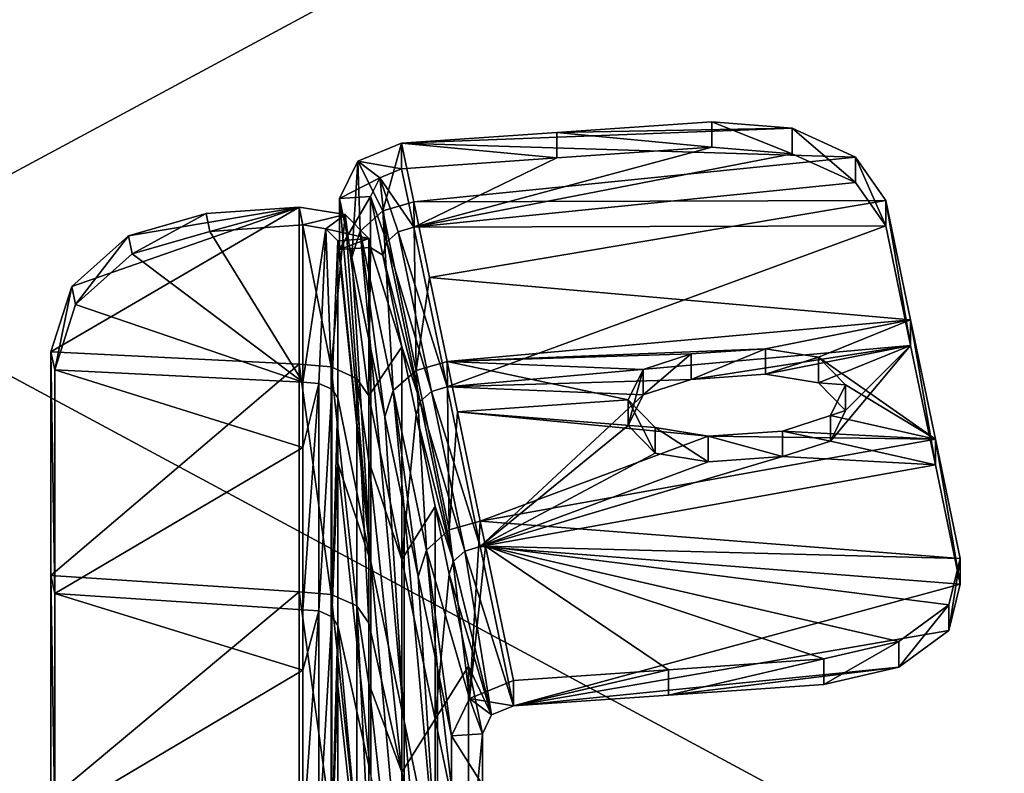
# Model space of a CAD drawing. Extents: x -1633 to 62, y -535 to 375.
# Tile 167 of 256: x -149 to -117, y -196 to -172. Entities that reach past the tile are written whole.
import ezdxf

# ---------------------------------------------------------------- set-up
doc = ezdxf.new("R2010")
doc.units = 0
doc.header["$LTSCALE"] = 33.374815
for name, color, linetype in [('409', 7, 'CONTINUOUS'), ('876', 7, 'CONTINUOUS'), ('877', 7, 'CONTINUOUS'), ('882', 7, 'CONTINUOUS'), ('883', 7, 'CONTINUOUS'), ('896', 7, 'CONTINUOUS'), ('897', 7, 'CONTINUOUS'), ('898', 7, 'CONTINUOUS'), ('899', 7, 'CONTINUOUS'), ('910', 7, 'CONTINUOUS'), ('911', 7, 'CONTINUOUS'), ('912', 7, 'CONTINUOUS'), ('913', 7, 'CONTINUOUS'), ('918', 7, 'CONTINUOUS'), ('920', 7, 'CONTINUOUS'), ('925', 7, 'CONTINUOUS'), ('930', 7, 'CONTINUOUS'), ('931', 7, 'CONTINUOUS'), ('953', 7, 'CONTINUOUS'), ('954', 7, 'CONTINUOUS'), ('958', 7, 'CONTINUOUS'), ('959', 7, 'CONTINUOUS'), ('960', 7, 'CONTINUOUS'), ('962', 7, 'CONTINUOUS'), ('963', 7, 'CONTINUOUS'), ('964', 7, 'CONTINUOUS'), ('989', 7, 'CONTINUOUS'), ('990', 7, 'CONTINUOUS'), ('991', 7, 'CONTINUOUS')]:
    doc.layers.add(name, color=color, linetype=linetype)

msp = doc.modelspace()

# ---------------------------------------------------------------- linework, layer by layer
at = {"layer": '409', "color": 7, "linetype": 'CONTINUOUS'}
for points in [[(-193.658, -159.099, 159.099), (-193.658, -200.476, 102.148), (-116.773, -159.099, 159.099), (-193.658, -159.099, 159.099)], [(-116.773, -159.099, 159.099), (-193.658, -200.476, 102.148), (-116.773, -200.476, 102.148), (-116.773, -159.099, 159.099)], [(-193.658, -200.476, -102.148), (-193.658, -159.099, -159.099), (-116.773, -200.476, -102.148), (-193.658, -200.476, -102.148)], [(-116.773, -200.476, -102.148), (-193.658, -159.099, -159.099), (-116.773, -159.099, -159.099), (-116.773, -200.476, -102.148)]]:
    msp.add_3dface(points, dxfattribs=at)
at = {"layer": '876', "color": 7, "linetype": 'CONTINUOUS'}
for points in [[(-122.177, -176.013, 140.284), (-136.703, -175.568, 140.914), (-124.212, -175.092, 141.589), (-122.177, -176.013, 140.284)], [(-124.212, -175.092, 141.589), (-136.703, -175.568, 140.914), (-131.739, -175.224, 141.402), (-124.212, -175.092, 141.589)], [(-126.774, -174.88, 141.889), (-124.212, -175.092, 141.589), (-131.739, -175.224, 141.402), (-126.774, -174.88, 141.889)], [(-136.313, -177.443, 138.26), (-136.703, -175.568, 140.914), (-122.177, -176.013, 140.284), (-136.313, -177.443, 138.26)], [(-121.214, -177.399, 138.322), (-136.313, -177.443, 138.26), (-122.177, -176.013, 140.284), (-121.214, -177.399, 138.322)], [(-135.808, -179.864, 134.832), (-136.313, -177.443, 138.26), (-121.214, -177.399, 138.322), (-135.808, -179.864, 134.832)], [(-120.418, -181.218, 132.915), (-135.808, -179.864, 134.832), (-121.214, -177.399, 138.322), (-120.418, -181.218, 132.915)], [(-135.249, -182.547, 131.033), (-135.808, -179.864, 134.832), (-120.418, -181.218, 132.915), (-135.249, -182.547, 131.033)], [(-135.249, -182.547, 131.033), (-120.418, -181.218, 132.915), (-125.061, -182.14, 131.609), (-135.249, -182.547, 131.033)], [(-125.061, -182.14, 131.609), (-120.418, -181.218, 132.915), (-123.366, -182.414, 131.221), (-125.061, -182.14, 131.609)], [(-120.418, -181.218, 132.915), (-119.623, -185.036, 127.508), (-123.366, -182.414, 131.221), (-120.418, -181.218, 132.915)], [(-127.443, -182.305, 131.375), (-135.249, -182.547, 131.033), (-125.061, -182.14, 131.609), (-127.443, -182.305, 131.375)], [(-128.977, -182.803, 130.671), (-135.249, -182.547, 131.033), (-127.443, -182.305, 131.375), (-128.977, -182.803, 130.671)], [(-134.913, -184.16, 128.75), (-135.249, -182.547, 131.033), (-129.452, -183.781, 129.286), (-134.913, -184.16, 128.75)], [(-129.452, -183.781, 129.286), (-135.249, -182.547, 131.033), (-128.977, -182.803, 130.671), (-129.452, -183.781, 129.286)], [(-123.366, -182.414, 131.221), (-119.623, -185.036, 127.508), (-122.503, -183.299, 129.968), (-123.366, -182.414, 131.221)], [(-122.503, -183.299, 129.968), (-119.623, -185.036, 127.508), (-122.978, -184.277, 128.583), (-122.503, -183.299, 129.968)], [(-128.589, -184.666, 128.032), (-134.913, -184.16, 128.75), (-129.452, -183.781, 129.286), (-128.589, -184.666, 128.032)], [(-134.186, -187.652, 123.805), (-134.913, -184.16, 128.75), (-126.894, -184.94, 127.645), (-134.186, -187.652, 123.805)], [(-126.894, -184.94, 127.645), (-134.913, -184.16, 128.75), (-128.589, -184.666, 128.032), (-126.894, -184.94, 127.645)], [(-122.978, -184.277, 128.583), (-119.623, -185.036, 127.508), (-124.512, -184.775, 127.879), (-122.978, -184.277, 128.583)], [(-119.623, -185.036, 127.508), (-126.894, -184.94, 127.645), (-124.512, -184.775, 127.879), (-119.623, -185.036, 127.508)], [(-119.623, -185.036, 127.508), (-134.186, -187.652, 123.805), (-126.894, -184.94, 127.645), (-119.623, -185.036, 127.508)], [(-118.827, -188.855, 122.102), (-134.186, -187.652, 123.805), (-119.623, -185.036, 127.508), (-118.827, -188.855, 122.102)], [(-134.018, -188.455, 122.667), (-134.186, -187.652, 123.805), (-118.827, -188.855, 122.102), (-134.018, -188.455, 122.667)], [(-133.123, -192.751, 116.585), (-134.018, -188.455, 122.667), (-128.159, -192.407, 117.072), (-133.123, -192.751, 116.585)], [(-128.159, -192.407, 117.072), (-134.018, -188.455, 122.667), (-123.195, -192.063, 117.559), (-128.159, -192.407, 117.072)], [(-123.195, -192.063, 117.559), (-134.018, -188.455, 122.667), (-120.792, -191.507, 118.347), (-123.195, -192.063, 117.559)], [(-120.792, -191.507, 118.347), (-134.018, -188.455, 122.667), (-119.194, -190.333, 120.009), (-120.792, -191.507, 118.347)], [(-119.194, -190.333, 120.009), (-134.018, -188.455, 122.667), (-118.827, -188.855, 122.102), (-119.194, -190.333, 120.009)]]:
    msp.add_3dface(points, dxfattribs=at)
at = {"layer": '877', "color": 7, "linetype": 'CONTINUOUS'}
for points in [[(-138.298, -179.214, 139.219), (-137.686, -188.954, 139.862), (-138.689, -177.339, 141.873), (-138.298, -179.214, 139.219)], [(-138.689, -177.339, 141.873), (-137.686, -188.954, 139.862), (-138.689, -178.973, 143.027), (-138.689, -177.339, 141.873)], [(-138.689, -178.973, 143.027), (-137.686, -188.954, 139.862), (-138.748, -178.687, 143.433), (-138.689, -178.973, 143.027)], [(-138.748, -178.687, 143.433), (-137.686, -188.954, 139.862), (-138.748, -183.712, 146.982), (-138.748, -178.687, 143.433)], [(-137.686, -182.153, 135.058), (-137.686, -188.954, 139.862), (-138.298, -179.214, 139.219), (-137.686, -182.153, 135.058)], [(-137.686, -188.954, 139.862), (-137.686, -182.153, 135.058), (-136.623, -194.058, 132.634), (-137.686, -188.954, 139.862)], [(-136.623, -194.058, 132.634), (-137.686, -182.153, 135.058), (-137.235, -184.318, 131.992), (-136.623, -194.058, 132.634)], [(-138.748, -183.712, 146.982), (-137.686, -188.954, 139.862), (-138.748, -185.805, 148.46), (-138.748, -183.712, 146.982)], [(-136.623, -187.257, 127.831), (-136.623, -194.058, 132.634), (-137.235, -184.318, 131.992), (-136.623, -187.257, 127.831)], [(-137.686, -188.954, 139.862), (-137.686, -195.755, 144.665), (-138.748, -185.805, 148.46), (-137.686, -188.954, 139.862)], [(-138.748, -185.805, 148.46), (-137.686, -195.755, 144.665), (-138.748, -190.992, 152.123), (-138.748, -185.805, 148.46)], [(-136.623, -194.058, 132.634), (-136.623, -187.257, 127.831), (-135.559, -199.163, 125.407), (-136.623, -194.058, 132.634)], [(-135.559, -199.163, 125.407), (-136.623, -187.257, 127.831), (-136.171, -189.423, 124.764), (-135.559, -199.163, 125.407)], [(-137.686, -195.755, 144.665), (-137.686, -188.954, 139.862), (-136.623, -200.86, 137.438), (-137.686, -195.755, 144.665)], [(-136.623, -200.86, 137.438), (-137.686, -188.954, 139.862), (-136.623, -194.058, 132.634), (-136.623, -200.86, 137.438)], [(-135.559, -192.362, 120.603), (-135.559, -199.163, 125.407), (-136.171, -189.423, 124.764), (-135.559, -192.362, 120.603)], [(-137.686, -195.755, 144.665), (-137.686, -202.557, 149.469), (-138.748, -190.992, 152.123), (-137.686, -195.755, 144.665)], [(-138.748, -190.992, 152.123), (-137.686, -202.557, 149.469), (-138.748, -192.923, 153.487), (-138.748, -190.992, 152.123)], [(-135.559, -199.163, 125.407), (-135.559, -192.362, 120.603), (-135.109, -196.156, 118.697), (-135.559, -199.163, 125.407)], [(-135.109, -196.156, 118.697), (-135.559, -192.362, 120.603), (-135.109, -194.522, 117.544), (-135.109, -196.156, 118.697)], [(-138.748, -192.923, 153.487), (-137.686, -202.557, 149.469), (-138.748, -198.271, 157.264), (-138.748, -192.923, 153.487)], [(-136.623, -200.86, 137.438), (-136.623, -194.058, 132.634), (-135.559, -205.964, 130.21), (-136.623, -200.86, 137.438)], [(-135.559, -205.964, 130.21), (-136.623, -194.058, 132.634), (-135.559, -199.163, 125.407), (-135.559, -205.964, 130.21)]]:
    msp.add_3dface(points, dxfattribs=at)
at = {"layer": '882', "color": 7, "linetype": 'CONTINUOUS'}
for points in [[(-136.313, -178.259, 138.837), (-126.774, -175.697, 142.466), (-131.739, -176.041, 141.979), (-136.313, -178.259, 138.837)], [(-126.774, -175.697, 142.466), (-136.313, -178.259, 138.837), (-124.212, -175.908, 142.166), (-126.774, -175.697, 142.466)], [(-136.703, -176.385, 141.491), (-136.313, -178.259, 138.837), (-131.739, -176.041, 141.979), (-136.703, -176.385, 141.491)], [(-136.313, -178.259, 138.837), (-122.177, -176.83, 140.861), (-124.212, -175.908, 142.166), (-136.313, -178.259, 138.837)], [(-136.313, -178.259, 138.837), (-121.214, -178.216, 138.898), (-122.177, -176.83, 140.861), (-136.313, -178.259, 138.837)], [(-136.313, -178.259, 138.837), (-135.249, -183.364, 131.61), (-121.214, -178.216, 138.898), (-136.313, -178.259, 138.837)], [(-135.249, -183.364, 131.61), (-120.418, -182.035, 133.492), (-121.214, -178.216, 138.898), (-135.249, -183.364, 131.61)], [(-120.418, -182.035, 133.492), (-135.249, -183.364, 131.61), (-127.443, -183.122, 131.952), (-120.418, -182.035, 133.492)], [(-125.061, -182.957, 132.186), (-120.418, -182.035, 133.492), (-127.443, -183.122, 131.952), (-125.061, -182.957, 132.186)], [(-123.366, -183.231, 131.798), (-120.418, -182.035, 133.492), (-125.061, -182.957, 132.186), (-123.366, -183.231, 131.798)], [(-122.503, -184.116, 130.545), (-120.418, -182.035, 133.492), (-123.366, -183.231, 131.798), (-122.503, -184.116, 130.545)], [(-119.623, -185.853, 128.085), (-120.418, -182.035, 133.492), (-122.978, -185.094, 129.16), (-119.623, -185.853, 128.085)], [(-122.978, -185.094, 129.16), (-120.418, -182.035, 133.492), (-122.503, -184.116, 130.545), (-122.978, -185.094, 129.16)], [(-127.443, -183.122, 131.952), (-135.249, -183.364, 131.61), (-128.977, -183.62, 131.247), (-127.443, -183.122, 131.952)], [(-135.249, -183.364, 131.61), (-134.186, -188.469, 124.382), (-128.977, -183.62, 131.247), (-135.249, -183.364, 131.61)], [(-128.977, -183.62, 131.247), (-134.186, -188.469, 124.382), (-129.452, -184.598, 129.863), (-128.977, -183.62, 131.247)], [(-129.452, -184.598, 129.863), (-134.186, -188.469, 124.382), (-128.589, -185.483, 128.609), (-129.452, -184.598, 129.863)], [(-124.512, -185.592, 128.455), (-119.623, -185.853, 128.085), (-122.978, -185.094, 129.16), (-124.512, -185.592, 128.455)], [(-134.186, -188.469, 124.382), (-126.894, -185.757, 128.221), (-128.589, -185.483, 128.609), (-134.186, -188.469, 124.382)], [(-134.186, -188.469, 124.382), (-119.623, -185.853, 128.085), (-124.512, -185.592, 128.455), (-134.186, -188.469, 124.382)], [(-126.894, -185.757, 128.221), (-134.186, -188.469, 124.382), (-124.512, -185.592, 128.455), (-126.894, -185.757, 128.221)], [(-134.186, -188.469, 124.382), (-118.827, -189.672, 122.679), (-119.623, -185.853, 128.085), (-134.186, -188.469, 124.382)], [(-134.186, -188.469, 124.382), (-133.123, -193.568, 117.162), (-118.827, -189.672, 122.679), (-134.186, -188.469, 124.382)], [(-133.123, -193.568, 117.162), (-119.194, -191.15, 120.586), (-118.827, -189.672, 122.679), (-133.123, -193.568, 117.162)], [(-133.123, -193.568, 117.162), (-120.792, -192.324, 118.924), (-119.194, -191.15, 120.586), (-133.123, -193.568, 117.162)], [(-133.123, -193.568, 117.162), (-128.159, -193.224, 117.649), (-120.792, -192.324, 118.924), (-133.123, -193.568, 117.162)], [(-128.159, -193.224, 117.649), (-123.195, -192.88, 118.136), (-120.792, -192.324, 118.924), (-128.159, -193.224, 117.649)]]:
    msp.add_3dface(points, dxfattribs=at)
at = {"layer": '883', "color": 7, "linetype": 'CONTINUOUS'}
for points in [[(-137.696, -177.271, 141.971), (-137.696, -178.904, 143.125), (-137.305, -179.145, 139.317), (-137.696, -177.271, 141.971)], [(-137.756, -183.643, 147.079), (-137.696, -178.904, 143.125), (-137.756, -178.618, 143.53), (-137.756, -183.643, 147.079)], [(-136.693, -182.084, 135.156), (-137.696, -178.904, 143.125), (-137.756, -183.643, 147.079), (-136.693, -182.084, 135.156)], [(-137.305, -179.145, 139.317), (-137.696, -178.904, 143.125), (-136.693, -182.084, 135.156), (-137.305, -179.145, 139.317)], [(-136.693, -188.885, 139.959), (-136.693, -182.084, 135.156), (-137.756, -183.643, 147.079), (-136.693, -188.885, 139.959)], [(-136.693, -182.084, 135.156), (-136.693, -188.885, 139.959), (-136.242, -184.25, 132.089), (-136.693, -182.084, 135.156)], [(-137.756, -185.736, 148.557), (-136.693, -188.885, 139.959), (-137.756, -183.643, 147.079), (-137.756, -185.736, 148.557)], [(-136.242, -184.25, 132.089), (-136.693, -188.885, 139.959), (-135.63, -187.188, 127.928), (-136.242, -184.25, 132.089)], [(-136.693, -195.686, 144.763), (-136.693, -188.885, 139.959), (-137.756, -185.736, 148.557), (-136.693, -195.686, 144.763)], [(-137.756, -190.923, 152.22), (-136.693, -195.686, 144.763), (-137.756, -185.736, 148.557), (-137.756, -190.923, 152.22)], [(-135.63, -187.188, 127.928), (-136.693, -188.885, 139.959), (-135.63, -193.99, 132.732), (-135.63, -187.188, 127.928)], [(-135.63, -187.188, 127.928), (-135.63, -193.99, 132.732), (-135.179, -189.354, 124.862), (-135.63, -187.188, 127.928)], [(-136.693, -188.885, 139.959), (-136.693, -195.686, 144.763), (-135.63, -193.99, 132.732), (-136.693, -188.885, 139.959)], [(-135.179, -189.354, 124.862), (-135.63, -193.99, 132.732), (-134.566, -192.293, 120.701), (-135.179, -189.354, 124.862)], [(-137.756, -192.854, 153.584), (-136.693, -195.686, 144.763), (-137.756, -190.923, 152.22), (-137.756, -192.854, 153.584)], [(-134.566, -192.293, 120.701), (-135.63, -193.99, 132.732), (-134.566, -199.094, 125.504), (-134.566, -192.293, 120.701)], [(-134.566, -192.293, 120.701), (-134.566, -199.094, 125.504), (-134.116, -194.454, 117.641), (-134.566, -192.293, 120.701)], [(-136.693, -202.488, 149.566), (-136.693, -195.686, 144.763), (-137.756, -192.854, 153.584), (-136.693, -202.488, 149.566)], [(-137.756, -198.202, 157.362), (-136.693, -202.488, 149.566), (-137.756, -192.854, 153.584), (-137.756, -198.202, 157.362)], [(-135.63, -193.99, 132.732), (-136.693, -195.686, 144.763), (-135.63, -200.791, 137.535), (-135.63, -193.99, 132.732)], [(-135.63, -193.99, 132.732), (-135.63, -200.791, 137.535), (-134.566, -199.094, 125.504), (-135.63, -193.99, 132.732)], [(-134.116, -194.454, 117.641), (-134.566, -199.094, 125.504), (-134.116, -196.087, 118.795), (-134.116, -194.454, 117.641)], [(-136.693, -195.686, 144.763), (-136.693, -202.488, 149.566), (-135.63, -200.791, 137.535), (-136.693, -195.686, 144.763)]]:
    msp.add_3dface(points, dxfattribs=at)
at = {"layer": '896', "color": 7, "linetype": 'CONTINUOUS'}
for points in [[(-138.689, -177.339, 141.873), (-138.689, -178.973, 143.027), (-137.696, -177.271, 141.971), (-138.689, -177.339, 141.873)], [(-138.689, -178.973, 143.027), (-137.696, -178.904, 143.125), (-137.696, -177.271, 141.971), (-138.689, -178.973, 143.027)]]:
    msp.add_3dface(points, dxfattribs=at)
at = {"layer": '897', "color": 7, "linetype": 'CONTINUOUS'}
for points in [[(-135.109, -194.522, 117.544), (-134.116, -194.454, 117.641), (-134.116, -196.087, 118.795), (-135.109, -194.522, 117.544)], [(-135.109, -196.156, 118.697), (-135.109, -194.522, 117.544), (-134.116, -196.087, 118.795), (-135.109, -196.156, 118.697)]]:
    msp.add_3dface(points, dxfattribs=at)
at = {"layer": '898', "color": 7, "linetype": 'CONTINUOUS'}
for points in [[(-126.774, -174.88, 141.889), (-131.739, -175.224, 141.402), (-126.774, -175.697, 142.466), (-126.774, -174.88, 141.889)], [(-131.739, -175.224, 141.402), (-136.703, -175.568, 140.914), (-131.739, -176.041, 141.979), (-131.739, -175.224, 141.402)], [(-126.774, -175.697, 142.466), (-131.739, -175.224, 141.402), (-131.739, -176.041, 141.979), (-126.774, -175.697, 142.466)], [(-136.703, -175.568, 140.914), (-136.703, -176.385, 141.491), (-131.739, -176.041, 141.979), (-136.703, -175.568, 140.914)]]:
    msp.add_3dface(points, dxfattribs=at)
at = {"layer": '899', "color": 7, "linetype": 'CONTINUOUS'}
for points in [[(-128.159, -192.407, 117.072), (-123.195, -192.063, 117.559), (-128.159, -193.224, 117.649), (-128.159, -192.407, 117.072)], [(-128.159, -193.224, 117.649), (-123.195, -192.063, 117.559), (-123.195, -192.88, 118.136), (-128.159, -193.224, 117.649)], [(-133.123, -192.751, 116.585), (-128.159, -192.407, 117.072), (-133.123, -193.568, 117.162), (-133.123, -192.751, 116.585)], [(-133.123, -193.568, 117.162), (-128.159, -192.407, 117.072), (-128.159, -193.224, 117.649), (-133.123, -193.568, 117.162)]]:
    msp.add_3dface(points, dxfattribs=at)
at = {"layer": '910', "color": 7, "linetype": 'CONTINUOUS'}
for points in [[(-124.512, -184.775, 127.879), (-126.894, -184.94, 127.645), (-124.512, -185.592, 128.455), (-124.512, -184.775, 127.879)], [(-126.894, -184.94, 127.645), (-126.894, -185.757, 128.221), (-124.512, -185.592, 128.455), (-126.894, -184.94, 127.645)]]:
    msp.add_3dface(points, dxfattribs=at)
at = {"layer": '911', "color": 7, "linetype": 'CONTINUOUS'}
for points in [[(-128.977, -182.803, 130.671), (-127.443, -182.305, 131.375), (-128.977, -183.62, 131.247), (-128.977, -182.803, 130.671)], [(-127.443, -182.305, 131.375), (-127.443, -183.122, 131.952), (-128.977, -183.62, 131.247), (-127.443, -182.305, 131.375)], [(-129.452, -183.781, 129.286), (-128.977, -182.803, 130.671), (-129.452, -184.598, 129.863), (-129.452, -183.781, 129.286)], [(-128.977, -182.803, 130.671), (-128.977, -183.62, 131.247), (-129.452, -184.598, 129.863), (-128.977, -182.803, 130.671)], [(-128.589, -184.666, 128.032), (-129.452, -183.781, 129.286), (-128.589, -185.483, 128.609), (-128.589, -184.666, 128.032)], [(-129.452, -183.781, 129.286), (-129.452, -184.598, 129.863), (-128.589, -185.483, 128.609), (-129.452, -183.781, 129.286)], [(-126.894, -184.94, 127.645), (-128.589, -184.666, 128.032), (-126.894, -185.757, 128.221), (-126.894, -184.94, 127.645)], [(-126.894, -185.757, 128.221), (-128.589, -184.666, 128.032), (-128.589, -185.483, 128.609), (-126.894, -185.757, 128.221)]]:
    msp.add_3dface(points, dxfattribs=at)
at = {"layer": '912', "color": 7, "linetype": 'CONTINUOUS'}
for points in [[(-127.443, -182.305, 131.375), (-125.061, -182.14, 131.609), (-127.443, -183.122, 131.952), (-127.443, -182.305, 131.375)], [(-125.061, -182.14, 131.609), (-125.061, -182.957, 132.186), (-127.443, -183.122, 131.952), (-125.061, -182.14, 131.609)]]:
    msp.add_3dface(points, dxfattribs=at)
at = {"layer": '913', "color": 7, "linetype": 'CONTINUOUS'}
for points in [[(-125.061, -182.14, 131.609), (-123.366, -182.414, 131.221), (-125.061, -182.957, 132.186), (-125.061, -182.14, 131.609)], [(-123.366, -182.414, 131.221), (-123.366, -183.231, 131.798), (-125.061, -182.957, 132.186), (-123.366, -182.414, 131.221)], [(-123.366, -182.414, 131.221), (-122.503, -183.299, 129.968), (-123.366, -183.231, 131.798), (-123.366, -182.414, 131.221)], [(-122.503, -183.299, 129.968), (-122.503, -184.116, 130.545), (-123.366, -183.231, 131.798), (-122.503, -183.299, 129.968)], [(-122.503, -183.299, 129.968), (-122.978, -184.277, 128.583), (-122.503, -184.116, 130.545), (-122.503, -183.299, 129.968)], [(-122.978, -184.277, 128.583), (-124.512, -184.775, 127.879), (-122.978, -185.094, 129.16), (-122.978, -184.277, 128.583)], [(-122.978, -184.277, 128.583), (-122.978, -185.094, 129.16), (-122.503, -184.116, 130.545), (-122.978, -184.277, 128.583)], [(-124.512, -184.775, 127.879), (-124.512, -185.592, 128.455), (-122.978, -185.094, 129.16), (-124.512, -184.775, 127.879)]]:
    msp.add_3dface(points, dxfattribs=at)
at = {"layer": '918', "color": 7, "linetype": 'CONTINUOUS'}
for points in [[(-120.418, -181.218, 132.915), (-121.214, -177.399, 138.322), (-120.418, -182.035, 133.492), (-120.418, -181.218, 132.915)], [(-120.418, -182.035, 133.492), (-121.214, -177.399, 138.322), (-121.214, -178.216, 138.898), (-120.418, -182.035, 133.492)], [(-119.623, -185.036, 127.508), (-120.418, -181.218, 132.915), (-119.623, -185.853, 128.085), (-119.623, -185.036, 127.508)], [(-119.623, -185.853, 128.085), (-120.418, -181.218, 132.915), (-120.418, -182.035, 133.492), (-119.623, -185.853, 128.085)], [(-118.827, -188.855, 122.102), (-119.623, -185.036, 127.508), (-118.827, -189.672, 122.679), (-118.827, -188.855, 122.102)], [(-118.827, -189.672, 122.679), (-119.623, -185.036, 127.508), (-119.623, -185.853, 128.085), (-118.827, -189.672, 122.679)]]:
    msp.add_3dface(points, dxfattribs=at)
at = {"layer": '920', "color": 7, "linetype": 'CONTINUOUS'}
for points in [[(-138.107, -176.144, 141.115), (-136.703, -175.568, 140.914), (-137.305, -177.73, 138.318), (-138.107, -176.144, 141.115)], [(-136.703, -175.568, 140.914), (-136.313, -177.443, 138.26), (-137.305, -177.73, 138.318), (-136.703, -175.568, 140.914)], [(-138.298, -179.214, 139.219), (-138.689, -177.339, 141.873), (-138.107, -176.144, 141.115), (-138.298, -179.214, 139.219)], [(-138.298, -179.214, 139.219), (-138.107, -176.144, 141.115), (-138.032, -178.379, 138.668), (-138.298, -179.214, 139.219)], [(-138.032, -178.379, 138.668), (-138.107, -176.144, 141.115), (-137.305, -177.73, 138.318), (-138.032, -178.379, 138.668)], [(-137.305, -177.73, 138.318), (-136.313, -177.443, 138.26), (-136.242, -182.835, 131.09), (-137.305, -177.73, 138.318)], [(-136.313, -177.443, 138.26), (-135.808, -179.864, 134.832), (-136.242, -182.835, 131.09), (-136.313, -177.443, 138.26)], [(-138.032, -178.379, 138.668), (-137.305, -177.73, 138.318), (-136.969, -183.483, 131.441), (-138.032, -178.379, 138.668)], [(-136.969, -183.483, 131.441), (-137.305, -177.73, 138.318), (-136.242, -182.835, 131.09), (-136.969, -183.483, 131.441)], [(-137.686, -182.153, 135.058), (-138.298, -179.214, 139.219), (-138.032, -178.379, 138.668), (-137.686, -182.153, 135.058)], [(-137.235, -184.318, 131.992), (-137.686, -182.153, 135.058), (-138.032, -178.379, 138.668), (-137.235, -184.318, 131.992)], [(-137.235, -184.318, 131.992), (-138.032, -178.379, 138.668), (-136.969, -183.483, 131.441), (-137.235, -184.318, 131.992)], [(-135.808, -179.864, 134.832), (-135.249, -182.547, 131.033), (-136.242, -182.835, 131.09), (-135.808, -179.864, 134.832)], [(-136.242, -182.835, 131.09), (-135.249, -182.547, 131.033), (-135.179, -187.939, 123.862), (-136.242, -182.835, 131.09)], [(-135.249, -182.547, 131.033), (-134.913, -184.16, 128.75), (-135.179, -187.939, 123.862), (-135.249, -182.547, 131.033)], [(-136.969, -183.483, 131.441), (-136.242, -182.835, 131.09), (-135.905, -188.588, 124.213), (-136.969, -183.483, 131.441)], [(-135.905, -188.588, 124.213), (-136.242, -182.835, 131.09), (-135.179, -187.939, 123.862), (-135.905, -188.588, 124.213)], [(-136.623, -187.257, 127.831), (-137.235, -184.318, 131.992), (-136.969, -183.483, 131.441), (-136.623, -187.257, 127.831)], [(-136.171, -189.423, 124.764), (-136.623, -187.257, 127.831), (-136.969, -183.483, 131.441), (-136.171, -189.423, 124.764)], [(-136.171, -189.423, 124.764), (-136.969, -183.483, 131.441), (-135.905, -188.588, 124.213), (-136.171, -189.423, 124.764)], [(-134.913, -184.16, 128.75), (-134.186, -187.652, 123.805), (-135.179, -187.939, 123.862), (-134.913, -184.16, 128.75)], [(-135.179, -187.939, 123.862), (-134.186, -187.652, 123.805), (-134.527, -193.327, 116.785), (-135.179, -187.939, 123.862)], [(-134.186, -187.652, 123.805), (-134.018, -188.455, 122.667), (-134.527, -193.327, 116.785), (-134.186, -187.652, 123.805)], [(-135.905, -188.588, 124.213), (-135.179, -187.939, 123.862), (-134.527, -193.327, 116.785), (-135.905, -188.588, 124.213)], [(-135.559, -192.362, 120.603), (-136.171, -189.423, 124.764), (-135.905, -188.588, 124.213), (-135.559, -192.362, 120.603)], [(-135.109, -194.522, 117.544), (-135.559, -192.362, 120.603), (-135.905, -188.588, 124.213), (-135.109, -194.522, 117.544)], [(-135.109, -194.522, 117.544), (-135.905, -188.588, 124.213), (-134.527, -193.327, 116.785), (-135.109, -194.522, 117.544)], [(-134.018, -188.455, 122.667), (-133.123, -192.751, 116.585), (-134.527, -193.327, 116.785), (-134.018, -188.455, 122.667)]]:
    msp.add_3dface(points, dxfattribs=at)
at = {"layer": '925', "color": 7, "linetype": 'CONTINUOUS'}
for points in [[(-136.313, -178.259, 138.837), (-136.703, -176.385, 141.491), (-137.405, -176.673, 141.591), (-136.313, -178.259, 138.837)], [(-137.696, -177.271, 141.971), (-137.172, -178.727, 139.041), (-137.405, -176.673, 141.591), (-137.696, -177.271, 141.971)], [(-136.809, -178.403, 138.866), (-136.313, -178.259, 138.837), (-137.405, -176.673, 141.591), (-136.809, -178.403, 138.866)], [(-137.172, -178.727, 139.041), (-136.809, -178.403, 138.866), (-137.405, -176.673, 141.591), (-137.172, -178.727, 139.041)], [(-137.696, -177.271, 141.971), (-137.305, -179.145, 139.317), (-137.172, -178.727, 139.041), (-137.696, -177.271, 141.971)], [(-136.313, -178.259, 138.837), (-136.809, -178.403, 138.866), (-135.249, -183.364, 131.61), (-136.313, -178.259, 138.837)], [(-136.809, -178.403, 138.866), (-137.172, -178.727, 139.041), (-135.746, -183.508, 131.638), (-136.809, -178.403, 138.866)], [(-135.249, -183.364, 131.61), (-136.809, -178.403, 138.866), (-135.746, -183.508, 131.638), (-135.249, -183.364, 131.61)], [(-137.172, -178.727, 139.041), (-137.305, -179.145, 139.317), (-136.109, -183.832, 131.814), (-137.172, -178.727, 139.041)], [(-135.746, -183.508, 131.638), (-137.172, -178.727, 139.041), (-136.109, -183.832, 131.814), (-135.746, -183.508, 131.638)], [(-137.305, -179.145, 139.317), (-136.693, -182.084, 135.156), (-136.109, -183.832, 131.814), (-137.305, -179.145, 139.317)], [(-136.693, -182.084, 135.156), (-136.242, -184.25, 132.089), (-136.109, -183.832, 131.814), (-136.693, -182.084, 135.156)], [(-135.746, -183.508, 131.638), (-136.109, -183.832, 131.814), (-134.682, -188.612, 124.411), (-135.746, -183.508, 131.638)], [(-135.249, -183.364, 131.61), (-135.746, -183.508, 131.638), (-134.186, -188.469, 124.382), (-135.249, -183.364, 131.61)], [(-134.186, -188.469, 124.382), (-135.746, -183.508, 131.638), (-134.682, -188.612, 124.411), (-134.186, -188.469, 124.382)], [(-136.109, -183.832, 131.814), (-136.242, -184.25, 132.089), (-135.046, -188.937, 124.586), (-136.109, -183.832, 131.814)], [(-134.682, -188.612, 124.411), (-136.109, -183.832, 131.814), (-135.046, -188.937, 124.586), (-134.682, -188.612, 124.411)], [(-136.242, -184.25, 132.089), (-135.63, -187.188, 127.928), (-135.046, -188.937, 124.586), (-136.242, -184.25, 132.089)], [(-135.63, -187.188, 127.928), (-135.179, -189.354, 124.862), (-135.046, -188.937, 124.586), (-135.63, -187.188, 127.928)], [(-134.682, -188.612, 124.411), (-135.046, -188.937, 124.586), (-133.825, -193.856, 117.262), (-134.682, -188.612, 124.411)], [(-134.186, -188.469, 124.382), (-134.682, -188.612, 124.411), (-133.123, -193.568, 117.162), (-134.186, -188.469, 124.382)], [(-133.123, -193.568, 117.162), (-134.682, -188.612, 124.411), (-133.825, -193.856, 117.262), (-133.123, -193.568, 117.162)], [(-135.046, -188.937, 124.586), (-135.179, -189.354, 124.862), (-133.825, -193.856, 117.262), (-135.046, -188.937, 124.586)], [(-135.179, -189.354, 124.862), (-134.566, -192.293, 120.701), (-133.825, -193.856, 117.262), (-135.179, -189.354, 124.862)], [(-134.566, -192.293, 120.701), (-134.116, -194.454, 117.641), (-133.825, -193.856, 117.262), (-134.566, -192.293, 120.701)]]:
    msp.add_3dface(points, dxfattribs=at)
at = {"layer": '930', "color": 7, "linetype": 'CONTINUOUS'}
for points in [[(-136.703, -175.568, 140.914), (-138.107, -176.144, 141.115), (-136.703, -176.385, 141.491), (-136.703, -175.568, 140.914)], [(-138.107, -176.144, 141.115), (-138.689, -177.339, 141.873), (-137.405, -176.673, 141.591), (-138.107, -176.144, 141.115)], [(-136.703, -176.385, 141.491), (-138.107, -176.144, 141.115), (-137.405, -176.673, 141.591), (-136.703, -176.385, 141.491)], [(-138.689, -177.339, 141.873), (-137.696, -177.271, 141.971), (-137.405, -176.673, 141.591), (-138.689, -177.339, 141.873)]]:
    msp.add_3dface(points, dxfattribs=at)
at = {"layer": '931', "color": 7, "linetype": 'CONTINUOUS'}
for points in [[(-134.527, -193.327, 116.785), (-133.123, -192.751, 116.585), (-133.123, -193.568, 117.162), (-134.527, -193.327, 116.785)], [(-135.109, -194.522, 117.544), (-134.527, -193.327, 116.785), (-134.116, -194.454, 117.641), (-135.109, -194.522, 117.544)], [(-134.116, -194.454, 117.641), (-134.527, -193.327, 116.785), (-133.825, -193.856, 117.262), (-134.116, -194.454, 117.641)], [(-134.527, -193.327, 116.785), (-133.123, -193.568, 117.162), (-133.825, -193.856, 117.262), (-134.527, -193.327, 116.785)]]:
    msp.add_3dface(points, dxfattribs=at)
at = {"layer": '953', "color": 7, "linetype": 'CONTINUOUS'}
for points in [[(-139.98, -182.635, 148.506), (-139.98, -177.61, 144.957), (-147.923, -182.245, 147.062), (-139.98, -182.635, 148.506)], [(-147.923, -182.245, 147.062), (-139.98, -177.61, 144.957), (-147.257, -180.156, 145.685), (-147.923, -182.245, 147.062)], [(-147.257, -180.156, 145.685), (-139.98, -177.61, 144.957), (-145.441, -178.536, 144.808), (-147.257, -180.156, 145.685)], [(-139.98, -177.61, 144.957), (-142.958, -177.817, 144.665), (-145.441, -178.536, 144.808), (-139.98, -177.61, 144.957)], [(-147.923, -189.399, 152.114), (-139.98, -182.635, 148.506), (-147.923, -182.245, 147.062), (-147.923, -189.399, 152.114)], [(-139.98, -189.915, 153.647), (-139.98, -182.635, 148.506), (-147.923, -189.399, 152.114), (-139.98, -189.915, 153.647)], [(-147.923, -196.553, 157.167), (-139.98, -189.915, 153.647), (-147.923, -189.399, 152.114), (-147.923, -196.553, 157.167)], [(-139.98, -197.194, 158.789), (-139.98, -189.915, 153.647), (-147.923, -196.553, 157.167), (-139.98, -197.194, 158.789)]]:
    msp.add_3dface(points, dxfattribs=at)
at = {"layer": '954', "color": 7, "linetype": 'CONTINUOUS'}
for points in [[(-139.861, -178.183, 144.146), (-139.861, -183.208, 147.695), (-142.839, -178.389, 143.854), (-139.861, -178.183, 144.146)], [(-142.839, -178.389, 143.854), (-139.861, -183.208, 147.695), (-145.322, -179.109, 143.997), (-142.839, -178.389, 143.854)], [(-145.322, -179.109, 143.997), (-139.861, -183.208, 147.695), (-147.138, -180.729, 144.874), (-145.322, -179.109, 143.997)], [(-139.861, -183.208, 147.695), (-147.803, -182.818, 146.251), (-147.138, -180.729, 144.874), (-139.861, -183.208, 147.695)], [(-147.803, -189.972, 151.303), (-147.803, -182.818, 146.251), (-139.861, -185.301, 149.173), (-147.803, -189.972, 151.303)], [(-139.861, -185.301, 149.173), (-147.803, -182.818, 146.251), (-139.861, -183.208, 147.695), (-139.861, -185.301, 149.173)], [(-139.861, -190.488, 152.836), (-147.803, -189.972, 151.303), (-139.861, -185.301, 149.173), (-139.861, -190.488, 152.836)], [(-147.803, -197.126, 156.356), (-147.803, -189.972, 151.303), (-139.861, -192.419, 154.2), (-147.803, -197.126, 156.356)], [(-139.861, -192.419, 154.2), (-147.803, -189.972, 151.303), (-139.861, -190.488, 152.836), (-139.861, -192.419, 154.2)], [(-139.861, -197.767, 157.978), (-147.803, -197.126, 156.356), (-139.861, -192.419, 154.2), (-139.861, -197.767, 157.978)]]:
    msp.add_3dface(points, dxfattribs=at)
at = {"layer": '958', "color": 7, "linetype": 'CONTINUOUS'}
for points in [[(-138.689, -178.973, 143.027), (-138.748, -178.687, 143.433), (-137.756, -178.618, 143.53), (-138.689, -178.973, 143.027)], [(-137.696, -178.904, 143.125), (-138.689, -178.973, 143.027), (-137.756, -178.618, 143.53), (-137.696, -178.904, 143.125)]]:
    msp.add_3dface(points, dxfattribs=at)
at = {"layer": '959', "color": 7, "linetype": 'CONTINUOUS'}
for points in [[(-138.506, -177.848, 144.62), (-139.98, -177.61, 144.957), (-138.955, -182.72, 148.386), (-138.506, -177.848, 144.62)], [(-138.955, -182.72, 148.386), (-139.98, -177.61, 144.957), (-139.98, -182.635, 148.506), (-138.955, -182.72, 148.386)], [(-138.141, -183.089, 147.864), (-138.506, -177.848, 144.62), (-138.955, -182.72, 148.386), (-138.141, -183.089, 147.864)], [(-137.756, -183.643, 147.079), (-137.756, -178.618, 143.53), (-138.506, -177.848, 144.62), (-137.756, -183.643, 147.079)], [(-137.756, -183.643, 147.079), (-138.506, -177.848, 144.62), (-138.141, -183.089, 147.864), (-137.756, -183.643, 147.079)], [(-138.955, -182.72, 148.386), (-139.98, -182.635, 148.506), (-138.955, -189.999, 153.528), (-138.955, -182.72, 148.386)], [(-139.98, -182.635, 148.506), (-139.98, -189.915, 153.647), (-138.955, -189.999, 153.528), (-139.98, -182.635, 148.506)], [(-138.141, -183.089, 147.864), (-138.955, -182.72, 148.386), (-138.141, -190.368, 153.005), (-138.141, -183.089, 147.864)], [(-138.141, -190.368, 153.005), (-138.955, -182.72, 148.386), (-138.955, -189.999, 153.528), (-138.141, -190.368, 153.005)], [(-137.756, -190.923, 152.22), (-137.756, -185.736, 148.557), (-138.141, -183.089, 147.864), (-137.756, -190.923, 152.22)], [(-137.756, -190.923, 152.22), (-138.141, -183.089, 147.864), (-138.141, -190.368, 153.005), (-137.756, -190.923, 152.22)], [(-137.756, -185.736, 148.557), (-137.756, -183.643, 147.079), (-138.141, -183.089, 147.864), (-137.756, -185.736, 148.557)], [(-138.955, -189.999, 153.528), (-139.98, -189.915, 153.647), (-138.955, -197.279, 158.669), (-138.955, -189.999, 153.528)], [(-139.98, -189.915, 153.647), (-139.98, -197.194, 158.789), (-138.955, -197.279, 158.669), (-139.98, -189.915, 153.647)], [(-138.141, -190.368, 153.005), (-138.955, -189.999, 153.528), (-138.141, -197.648, 158.147), (-138.141, -190.368, 153.005)], [(-138.141, -197.648, 158.147), (-138.955, -189.999, 153.528), (-138.955, -197.279, 158.669), (-138.141, -197.648, 158.147)], [(-137.756, -198.202, 157.362), (-137.756, -192.854, 153.584), (-138.141, -190.368, 153.005), (-137.756, -198.202, 157.362)], [(-137.756, -198.202, 157.362), (-138.141, -190.368, 153.005), (-138.141, -197.648, 158.147), (-137.756, -198.202, 157.362)], [(-137.756, -192.854, 153.584), (-137.756, -190.923, 152.22), (-138.141, -190.368, 153.005), (-137.756, -192.854, 153.584)]]:
    msp.add_3dface(points, dxfattribs=at)
at = {"layer": '960', "color": 7, "linetype": 'CONTINUOUS'}
for points in [[(-139.861, -178.183, 144.146), (-139.124, -178.302, 143.977), (-139.861, -183.208, 147.695), (-139.861, -178.183, 144.146)], [(-139.861, -183.208, 147.695), (-139.124, -178.302, 143.977), (-139.348, -183.25, 147.635), (-139.861, -183.208, 147.695)], [(-139.348, -183.25, 147.635), (-139.124, -178.302, 143.977), (-138.941, -183.435, 147.374), (-139.348, -183.25, 147.635)], [(-139.124, -178.302, 143.977), (-138.748, -178.687, 143.433), (-138.941, -183.435, 147.374), (-139.124, -178.302, 143.977)], [(-138.748, -178.687, 143.433), (-138.748, -183.712, 146.982), (-138.941, -183.435, 147.374), (-138.748, -178.687, 143.433)], [(-139.861, -185.301, 149.173), (-139.861, -183.208, 147.695), (-139.348, -183.25, 147.635), (-139.861, -185.301, 149.173)], [(-139.861, -190.488, 152.836), (-139.861, -185.301, 149.173), (-139.348, -183.25, 147.635), (-139.861, -190.488, 152.836)], [(-139.861, -190.488, 152.836), (-139.348, -183.25, 147.635), (-139.348, -190.53, 152.777), (-139.861, -190.488, 152.836)], [(-139.348, -183.25, 147.635), (-138.941, -183.435, 147.374), (-139.348, -190.53, 152.777), (-139.348, -183.25, 147.635)], [(-139.348, -190.53, 152.777), (-138.941, -183.435, 147.374), (-138.941, -190.714, 152.515), (-139.348, -190.53, 152.777)], [(-138.941, -183.435, 147.374), (-138.748, -183.712, 146.982), (-138.941, -190.714, 152.515), (-138.941, -183.435, 147.374)], [(-138.748, -183.712, 146.982), (-138.748, -185.805, 148.46), (-138.941, -190.714, 152.515), (-138.748, -183.712, 146.982)], [(-138.748, -185.805, 148.46), (-138.748, -190.992, 152.123), (-138.941, -190.714, 152.515), (-138.748, -185.805, 148.46)], [(-139.861, -192.419, 154.2), (-139.861, -190.488, 152.836), (-139.348, -190.53, 152.777), (-139.861, -192.419, 154.2)], [(-139.861, -197.767, 157.978), (-139.861, -192.419, 154.2), (-139.348, -190.53, 152.777), (-139.861, -197.767, 157.978)], [(-139.861, -197.767, 157.978), (-139.348, -190.53, 152.777), (-139.348, -197.81, 157.918), (-139.861, -197.767, 157.978)], [(-139.348, -190.53, 152.777), (-138.941, -190.714, 152.515), (-139.348, -197.81, 157.918), (-139.348, -190.53, 152.777)], [(-139.348, -197.81, 157.918), (-138.941, -190.714, 152.515), (-138.941, -197.994, 157.657), (-139.348, -197.81, 157.918)], [(-138.941, -190.714, 152.515), (-138.748, -190.992, 152.123), (-138.941, -197.994, 157.657), (-138.941, -190.714, 152.515)], [(-138.748, -190.992, 152.123), (-138.748, -192.923, 153.487), (-138.941, -197.994, 157.657), (-138.748, -190.992, 152.123)], [(-138.748, -192.923, 153.487), (-138.748, -198.271, 157.264), (-138.941, -197.994, 157.657), (-138.748, -192.923, 153.487)]]:
    msp.add_3dface(points, dxfattribs=at)
at = {"layer": '962', "color": 7, "linetype": 'CONTINUOUS'}
for points in [[(-147.803, -182.818, 146.251), (-147.803, -189.972, 151.303), (-147.923, -182.245, 147.062), (-147.803, -182.818, 146.251)], [(-147.803, -189.972, 151.303), (-147.923, -189.399, 152.114), (-147.923, -182.245, 147.062), (-147.803, -189.972, 151.303)], [(-147.803, -189.972, 151.303), (-147.803, -197.126, 156.356), (-147.923, -189.399, 152.114), (-147.803, -189.972, 151.303)], [(-147.803, -197.126, 156.356), (-147.923, -196.553, 157.167), (-147.923, -189.399, 152.114), (-147.803, -197.126, 156.356)]]:
    msp.add_3dface(points, dxfattribs=at)
at = {"layer": '963', "color": 7, "linetype": 'CONTINUOUS'}
for points in [[(-139.98, -177.61, 144.957), (-142.839, -178.389, 143.854), (-142.958, -177.817, 144.665), (-139.98, -177.61, 144.957)], [(-139.98, -177.61, 144.957), (-139.861, -178.183, 144.146), (-142.839, -178.389, 143.854), (-139.98, -177.61, 144.957)]]:
    msp.add_3dface(points, dxfattribs=at)
at = {"layer": '964', "color": 7, "linetype": 'CONTINUOUS'}
for points in [[(-139.98, -177.61, 144.957), (-138.506, -177.848, 144.62), (-139.861, -178.183, 144.146), (-139.98, -177.61, 144.957)], [(-139.861, -178.183, 144.146), (-138.506, -177.848, 144.62), (-139.124, -178.302, 143.977), (-139.861, -178.183, 144.146)], [(-138.506, -177.848, 144.62), (-137.756, -178.618, 143.53), (-139.124, -178.302, 143.977), (-138.506, -177.848, 144.62)], [(-137.756, -178.618, 143.53), (-138.748, -178.687, 143.433), (-139.124, -178.302, 143.977), (-137.756, -178.618, 143.53)]]:
    msp.add_3dface(points, dxfattribs=at)
at = {"layer": '989', "color": 7, "linetype": 'CONTINUOUS'}
for points in [[(-142.958, -177.817, 144.665), (-145.322, -179.109, 143.997), (-145.441, -178.536, 144.808), (-142.958, -177.817, 144.665)], [(-142.839, -178.389, 143.854), (-145.322, -179.109, 143.997), (-142.958, -177.817, 144.665), (-142.839, -178.389, 143.854)], [(-147.138, -180.729, 144.874), (-147.257, -180.156, 145.685), (-145.441, -178.536, 144.808), (-147.138, -180.729, 144.874)], [(-145.322, -179.109, 143.997), (-147.138, -180.729, 144.874), (-145.441, -178.536, 144.808), (-145.322, -179.109, 143.997)], [(-147.803, -182.818, 146.251), (-147.923, -182.245, 147.062), (-147.257, -180.156, 145.685), (-147.803, -182.818, 146.251)], [(-147.138, -180.729, 144.874), (-147.803, -182.818, 146.251), (-147.257, -180.156, 145.685), (-147.138, -180.729, 144.874)]]:
    msp.add_3dface(points, dxfattribs=at)
at = {"layer": '990', "color": 7, "linetype": 'CONTINUOUS'}
for points in [[(-119.194, -190.333, 120.009), (-118.827, -188.855, 122.102), (-119.194, -191.15, 120.586), (-119.194, -190.333, 120.009)], [(-119.194, -191.15, 120.586), (-118.827, -188.855, 122.102), (-118.827, -189.672, 122.679), (-119.194, -191.15, 120.586)], [(-120.792, -191.507, 118.347), (-119.194, -190.333, 120.009), (-120.792, -192.324, 118.924), (-120.792, -191.507, 118.347)], [(-120.792, -192.324, 118.924), (-119.194, -190.333, 120.009), (-119.194, -191.15, 120.586), (-120.792, -192.324, 118.924)], [(-123.195, -192.063, 117.559), (-120.792, -191.507, 118.347), (-123.195, -192.88, 118.136), (-123.195, -192.063, 117.559)], [(-123.195, -192.88, 118.136), (-120.792, -191.507, 118.347), (-120.792, -192.324, 118.924), (-123.195, -192.88, 118.136)]]:
    msp.add_3dface(points, dxfattribs=at)
at = {"layer": '991', "color": 7, "linetype": 'CONTINUOUS'}
for points in [[(-124.212, -175.092, 141.589), (-126.774, -174.88, 141.889), (-124.212, -175.908, 142.166), (-124.212, -175.092, 141.589)], [(-126.774, -174.88, 141.889), (-126.774, -175.697, 142.466), (-124.212, -175.908, 142.166), (-126.774, -174.88, 141.889)], [(-122.177, -176.013, 140.284), (-124.212, -175.092, 141.589), (-122.177, -176.83, 140.861), (-122.177, -176.013, 140.284)], [(-122.177, -176.83, 140.861), (-124.212, -175.092, 141.589), (-124.212, -175.908, 142.166), (-122.177, -176.83, 140.861)], [(-121.214, -177.399, 138.322), (-122.177, -176.013, 140.284), (-121.214, -178.216, 138.898), (-121.214, -177.399, 138.322)], [(-121.214, -178.216, 138.898), (-122.177, -176.013, 140.284), (-122.177, -176.83, 140.861), (-121.214, -178.216, 138.898)]]:
    msp.add_3dface(points, dxfattribs=at)

doc.saveas('drawing.dxf')
